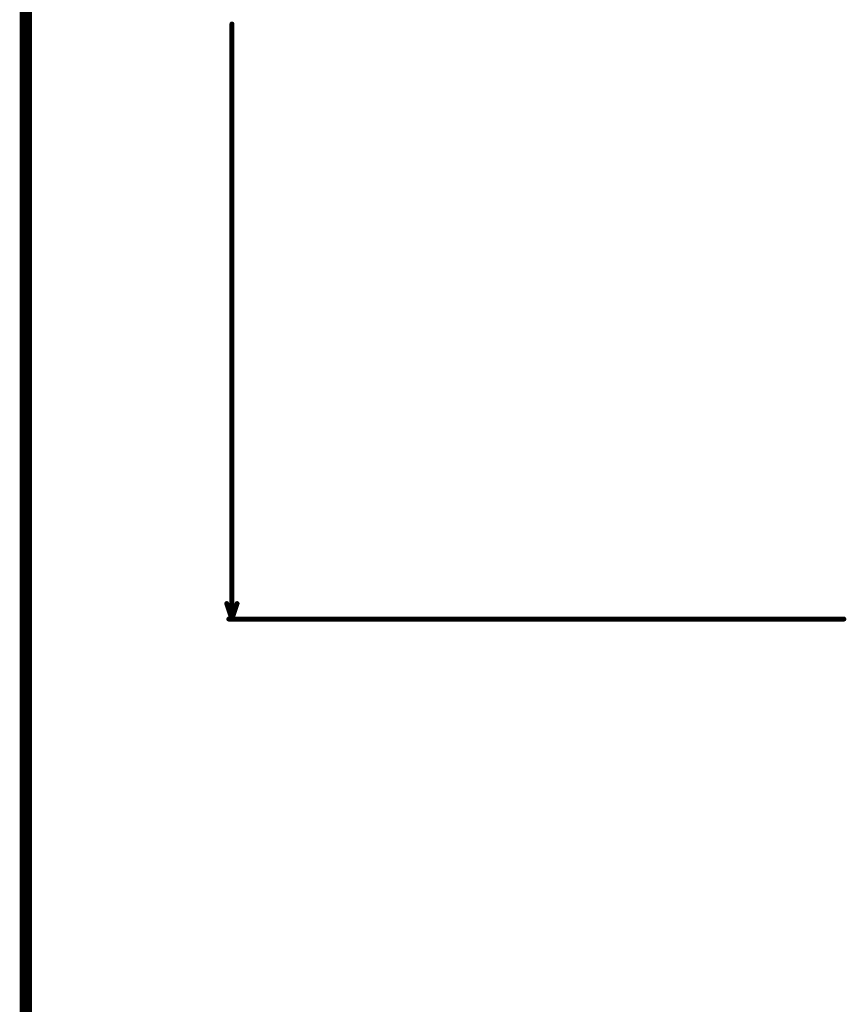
# Model space of a CAD drawing. Extents: x -1.3 to 9.2, y -4.6 to 3.5.
# Tile 17 of 215: x -1.3 to 0, y -0.6 to 1. Entities that reach past the tile are written whole.
import ezdxf

# ---------------------------------------------------------------- set-up
doc = ezdxf.new("R2010")
doc.units = 0
doc.layers.get('0').update_dxf_attribs({"linetype": 'CONTINUOUS'})
doc.layers.add('acc-ni-360-23-a_document', color=1, linetype='CONTINUOUS')
doc.layers.add('acc-ni-360-23-a_measures', color=1, linetype='CONTINUOUS')

# ---------------------------------------------------------------- blocks, each defined once
blk = doc.blocks.new('D44')
at = {"const_width": 0.004}
blk.add_lwpolyline([(-0.002, 0, 1), (0.002, 0, 1)], format="xyb", close=True, dxfattribs=at)

msp = doc.modelspace()

# ---------------------------------------------------------------- linework, layer by layer
at = {"layer": 'acc-ni-360-23-a_document', "color": 1, "const_width": 0.02}
msp.add_lwpolyline([(-1.333382, -4.553), (-1.333382, 3.474)], dxfattribs=at)
at = {"layer": 'acc-ni-360-23-a_measures', "color": 1, "const_width": 0.008}
for points in [[(-1, 0), (-1, 0.961865)], [(-1.008333, 0.025), (-1, 0)], [(-1, 0), (-0.991667, 0.025)], [(-1.005, 0), (-0.01, 0)]]:
    msp.add_lwpolyline(points, dxfattribs=at)

# ---------------------------------------------------------------- block references
at = {"layer": 'acc-ni-360-23-a_measures'}
for p in [(-1, 0.961865), (-1.008333, 0.025), (-0.991667, 0.025), (-1.005, 0), (-1, 0), (-1, 0), (-0.01, 0)]:
    msp.add_blockref('D44', p, dxfattribs=at)

doc.saveas('drawing.dxf')
